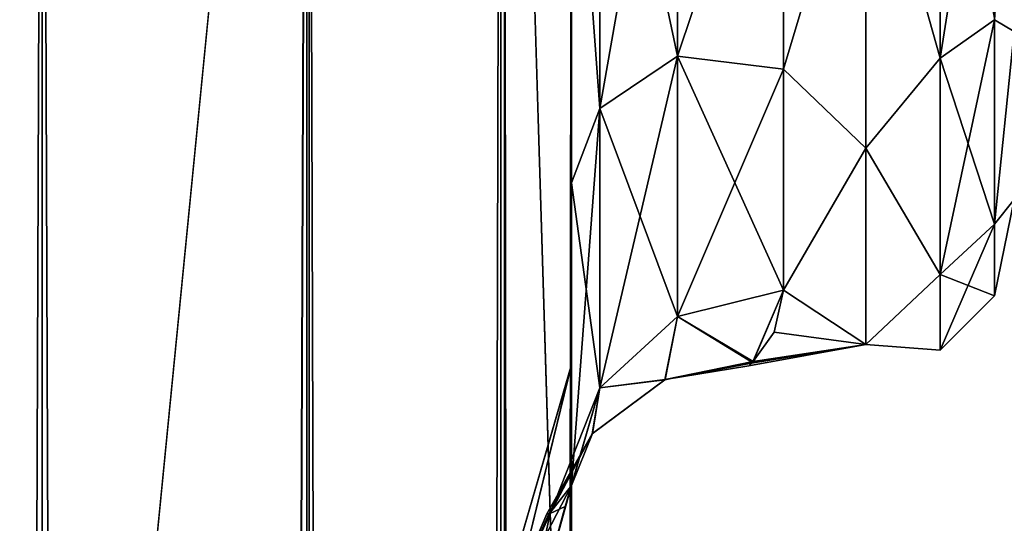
# Model space of a CAD drawing. Extents: x -23 to 470, y -1800 to 0.
# Tile 223 of 256: x 299 to 322, y -56 to -44. Entities that reach past the tile are written whole.
import ezdxf

# ---------------------------------------------------------------- set-up
doc = ezdxf.new("R2010")
doc.units = 0
doc.header["$LTSCALE"] = 17.087905
for name, color, linetype in [('341', 7, 'CONTINUOUS'), ('345', 7, 'CONTINUOUS'), ('359', 7, 'CONTINUOUS'), ('360', 7, 'CONTINUOUS'), ('364', 7, 'CONTINUOUS'), ('373', 7, 'CONTINUOUS'), ('374', 7, 'CONTINUOUS'), ('377', 7, 'CONTINUOUS'), ('378', 7, 'CONTINUOUS'), ('383', 7, 'CONTINUOUS'), ('384', 7, 'CONTINUOUS'), ('385', 7, 'CONTINUOUS'), ('386', 7, 'CONTINUOUS'), ('387', 7, 'CONTINUOUS'), ('400', 7, 'CONTINUOUS')]:
    doc.layers.add(name, color=color, linetype=linetype)

msp = doc.modelspace()

# ---------------------------------------------------------------- linework, layer by layer
at = {"layer": '341', "linetype": 'CONTINUOUS'}
for points in [[(311.55, -51.872, 45.583), (311.55, -51.871, 36.421), (311.55, -12.5, 95), (311.55, -51.872, 45.583)], [(311.55, -12.5, 95), (311.55, -51.871, 36.421), (311.55, -24.268, 28.753), (311.55, -12.5, 95)], [(311.55, -55.842, 53.805), (311.55, -51.872, 45.583), (311.55, -12.5, 95), (311.55, -55.842, 53.805)], [(311.55, -63.023, 59.493), (311.55, -55.842, 53.805), (311.55, -12.5, 95), (311.55, -63.023, 59.493)], [(311.55, -63.019, 63.508), (311.55, -63.023, 59.493), (311.55, -12.5, 95), (311.55, -63.019, 63.508)], [(311.55, -55.839, 69.199), (311.55, -63.019, 63.508), (311.55, -12.5, 95), (311.55, -55.839, 69.199)], [(311.55, -51.871, 77.421), (311.55, -55.839, 69.199), (311.55, -12.5, 95), (311.55, -51.871, 77.421)], [(311.55, -51.872, 86.583), (311.55, -51.871, 77.421), (311.55, -12.5, 95), (311.55, -51.872, 86.583)], [(311.55, -55.842, 94.805), (311.55, -51.872, 86.583), (311.55, -12.5, 95), (311.55, -55.842, 94.805)], [(311.55, -13.067, 97.86), (311.55, -55.842, 94.805), (311.55, -12.5, 95), (311.55, -13.067, 97.86)], [(311.55, -12.5, -95), (311.55, -12.5, -24.51), (311.55, -55.839, -94.801), (311.55, -12.5, -95)], [(311.55, -55.839, -94.801), (311.55, -12.5, -24.51), (311.55, -51.871, -86.579), (311.55, -55.839, -94.801)], [(311.55, -51.871, -86.579), (311.55, -12.5, -24.51), (311.55, -51.872, -77.417), (311.55, -51.871, -86.579)], [(311.55, -51.872, -77.417), (311.55, -12.5, -24.51), (311.55, -55.842, -69.195), (311.55, -51.872, -77.417)], [(311.55, -55.842, -69.195), (311.55, -12.5, -24.51), (311.55, -63.023, -63.507), (311.55, -55.842, -69.195)], [(311.55, -63.023, -63.507), (311.55, -12.5, -24.51), (311.55, -63.019, -59.492), (311.55, -63.023, -63.507)], [(311.55, -63.019, -59.492), (311.55, -12.5, -24.51), (311.55, -55.839, -53.801), (311.55, -63.019, -59.492)], [(311.55, -55.839, -53.801), (311.55, -12.5, -24.51), (311.55, -51.871, -45.579), (311.55, -55.839, -53.801)], [(311.55, -51.871, -45.579), (311.55, -12.5, -24.51), (311.55, -24.268, -28.753), (311.55, -51.871, -45.579)], [(311.55, -13.067, -97.86), (311.55, -12.5, -95), (311.55, -63.019, -100.492), (311.55, -13.067, -97.86)], [(311.55, -63.019, -100.492), (311.55, -12.5, -95), (311.55, -55.839, -94.801), (311.55, -63.019, -100.492)], [(311.55, -13.5, 98.734), (311.55, -55.842, 94.805), (311.55, -13.067, 97.86), (311.55, -13.5, 98.734)], [(311.55, -13.5, -98.734), (311.55, -13.067, -97.86), (311.55, -63.019, -100.492), (311.55, -13.5, -98.734)], [(311.55, -14.695, 100.301), (311.55, -55.842, 94.805), (311.55, -13.5, 98.734), (311.55, -14.695, 100.301)], [(311.55, -14.695, -100.301), (311.55, -13.5, -98.734), (311.55, -63.019, -100.492), (311.55, -14.695, -100.301)], [(311.55, -63.023, 100.493), (311.55, -55.842, 94.805), (311.55, -14.695, 100.301), (311.55, -63.023, 100.493)], [(311.55, -16.266, 101.5), (311.55, -63.023, 100.493), (311.55, -14.695, 100.301), (311.55, -16.266, 101.5)], [(311.55, -16.266, -101.5), (311.55, -14.695, -100.301), (311.55, -63.019, -100.492), (311.55, -16.266, -101.5)], [(311.55, -17.135, 101.931), (311.55, -63.023, 100.493), (311.55, -16.266, 101.5), (311.55, -17.135, 101.931)], [(311.55, -17.135, -101.931), (311.55, -16.266, -101.5), (311.55, -71.85, -102.5), (311.55, -17.135, -101.931)], [(311.55, -71.85, -102.5), (311.55, -16.266, -101.5), (311.55, -63.019, -100.492), (311.55, -71.85, -102.5)], [(311.55, -20, 102.5), (311.55, -63.023, 100.493), (311.55, -17.135, 101.931), (311.55, -20, 102.5)], [(311.55, -20, -102.5), (311.55, -17.135, -101.931), (311.55, -71.85, -102.5), (311.55, -20, -102.5)], [(311.55, -71.85, 102.5), (311.55, -63.023, 100.493), (311.55, -20, 102.5), (311.55, -71.85, 102.5)], [(311.55, -51.871, 36.421), (311.55, -55.839, 28.199), (311.55, -24.268, 28.753), (311.55, -51.871, 36.421)], [(311.55, -24.268, 28.753), (311.55, -55.839, 28.199), (311.55, -36.75, 27.648), (311.55, -24.268, 28.753)], [(311.55, -51.872, -36.417), (311.55, -51.871, -45.579), (311.55, -24.268, -28.753), (311.55, -51.872, -36.417)], [(311.55, -55.842, -28.195), (311.55, -51.872, -36.417), (311.55, -24.268, -28.753), (311.55, -55.842, -28.195)], [(311.55, -36.75, -27.648), (311.55, -55.842, -28.195), (311.55, -24.268, -28.753), (311.55, -36.75, -27.648)], [(311.55, -55.839, 28.199), (311.55, -63.019, 22.508), (311.55, -36.75, 27.648), (311.55, -55.839, 28.199)], [(311.55, -36.75, 27.648), (311.55, -63.019, 22.508), (311.55, -47.582, 21.378), (311.55, -36.75, 27.648)], [(311.55, -63.023, -22.507), (311.55, -55.842, -28.195), (311.55, -36.75, -27.648), (311.55, -63.023, -22.507)], [(311.55, -47.582, -21.378), (311.55, -63.023, -22.507), (311.55, -36.75, -27.648), (311.55, -47.582, -21.378)], [(311.55, -57.994, 15.109), (311.55, -54.723, 11.265), (311.55, -47.582, 21.378), (311.55, -57.994, 15.109)], [(311.55, -62.109, 18.038), (311.55, -57.994, 15.109), (311.55, -47.582, 21.378), (311.55, -62.109, 18.038)], [(311.55, -66.819, 19.873), (311.55, -62.109, 18.038), (311.55, -47.582, 21.378), (311.55, -66.819, 19.873)], [(311.55, -71.85, 20.5), (311.55, -66.819, 19.873), (311.55, -47.582, 21.378), (311.55, -71.85, 20.5)], [(311.55, -63.019, 22.508), (311.55, -71.85, 20.5), (311.55, -47.582, 21.378), (311.55, -63.019, 22.508)], [(311.55, -71.85, -20.5), (311.55, -63.023, -22.507), (311.55, -47.582, -21.378), (311.55, -71.85, -20.5)], [(311.55, -66.765, -19.859), (311.55, -71.85, -20.5), (311.55, -47.582, -21.378), (311.55, -66.765, -19.859)], [(311.55, -62.077, -18.021), (311.55, -66.765, -19.859), (311.55, -47.582, -21.378), (311.55, -62.077, -18.021)], [(311.55, -57.983, -15.098), (311.55, -62.077, -18.021), (311.55, -47.582, -21.378), (311.55, -57.983, -15.098)], [(311.55, -54.723, -11.265), (311.55, -57.983, -15.098), (311.55, -47.582, -21.378), (311.55, -54.723, -11.265)]]:
    msp.add_3dface(points, dxfattribs=at)
at = {"layer": '345', "linetype": 'CONTINUOUS'}
for points in [[(316.55, -44.9, 17.041), (318.5, -38.413, 21.623), (316.55, -37.138, 22.192), (316.55, -44.9, 17.041)], [(316.55, -37.138, -22.192), (318.5, -38.413, -21.623), (316.55, -44.9, -17.041), (316.55, -37.138, -22.192)], [(318.5, -46.764, 14.964), (318.5, -38.413, 21.623), (316.55, -44.9, 17.041), (318.5, -46.764, 14.964)], [(318.5, -38.413, -21.623), (318.5, -46.764, -14.964), (316.55, -44.9, -17.041), (318.5, -38.413, -21.623)], [(316.55, -50.115, 9.323), (318.5, -46.764, 14.964), (316.55, -44.9, 17.041), (316.55, -50.115, 9.323)], [(316.55, -44.9, -17.041), (318.5, -46.764, -14.964), (316.55, -50.115, -9.323), (316.55, -44.9, -17.041)], [(318.5, -51.398, 5.341), (318.5, -46.764, 14.964), (316.55, -50.115, 9.323), (318.5, -51.398, 5.341)], [(318.5, -46.764, -14.964), (318.5, -51.398, -5.34), (316.55, -50.115, -9.323), (318.5, -46.764, -14.964)], [(315.817, -51.819, 2.942), (318.5, -51.398, 5.341), (316.55, -50.115, 9.323), (315.817, -51.819, 2.942)], [(316.55, -50.115, -9.323), (318.5, -51.398, -5.34), (316.334, -51.104, -6.496), (316.55, -50.115, -9.323)], [(316.334, -51.104, -6.496), (318.5, -51.398, -5.34), (315.836, -51.797, -3.115), (316.334, -51.104, -6.496)], [(315.794, -51.839, -2.771), (318.5, -51.398, 5.341), (315.734, -51.896, 2.235), (315.794, -51.839, -2.771)], [(315.734, -51.896, 2.235), (318.5, -51.398, 5.341), (315.817, -51.819, 2.942), (315.734, -51.896, 2.235)], [(315.836, -51.797, -3.115), (318.5, -51.398, 5.341), (315.794, -51.839, -2.771), (315.836, -51.797, -3.115)], [(318.5, -51.398, -5.34), (318.5, -51.398, 5.341), (315.836, -51.797, -3.115), (318.5, -51.398, -5.34)]]:
    msp.add_3dface(points, dxfattribs=at)
at = {"layer": '359', "linetype": 'CONTINUOUS'}
for points in [[(314.051, -44.596, -18.252), (312.219, -35.932, -25.286), (314.051, -35.384, -23.538), (314.051, -44.596, -18.252)], [(316.55, -37.138, -22.192), (314.051, -44.596, -18.252), (314.051, -35.384, -23.538), (316.55, -37.138, -22.192)], [(312.219, -45.829, -19.608), (311.55, -36.75, -27.648), (312.219, -35.932, -25.286), (312.219, -45.829, -19.608)], [(312.219, -45.829, -19.608), (312.219, -35.932, -25.286), (314.051, -44.596, -18.252), (312.219, -45.829, -19.608)], [(311.55, -47.582, -21.378), (311.55, -36.75, -27.648), (312.219, -45.829, -19.608), (311.55, -47.582, -21.378)], [(316.55, -37.138, -22.192), (316.55, -44.9, -17.041), (314.051, -44.596, -18.252), (316.55, -37.138, -22.192)], [(314.05, -50.733, -9.583), (312.219, -45.829, -19.608), (314.051, -44.596, -18.252), (314.05, -50.733, -9.583)], [(316.55, -50.115, -9.323), (314.05, -50.733, -9.583), (314.051, -44.596, -18.252), (316.55, -50.115, -9.323)], [(316.55, -44.9, -17.041), (316.55, -50.115, -9.323), (314.051, -44.596, -18.252), (316.55, -44.9, -17.041)], [(312.219, -52.421, -10.295), (311.55, -47.582, -21.378), (312.219, -45.829, -19.608), (312.219, -52.421, -10.295)], [(314.05, -50.733, -9.583), (312.219, -52.421, -10.295), (312.219, -45.829, -19.608), (314.05, -50.733, -9.583)], [(311.55, -54.723, -11.265), (311.55, -47.582, -21.378), (312.219, -52.421, -10.295), (311.55, -54.723, -11.265)]]:
    msp.add_3dface(points, dxfattribs=at)
at = {"layer": '360', "linetype": 'CONTINUOUS'}
for points in [[(312.219, -35.932, 25.286), (312.219, -45.829, 19.608), (314.051, -35.384, 23.538), (312.219, -35.932, 25.286)], [(314.051, -35.384, 23.538), (312.219, -45.829, 19.608), (314.051, -44.596, 18.252), (314.051, -35.384, 23.538)], [(316.55, -37.138, 22.192), (314.051, -35.384, 23.538), (314.051, -44.596, 18.252), (316.55, -37.138, 22.192)], [(312.219, -35.932, 25.286), (311.55, -36.75, 27.648), (312.219, -45.829, 19.608), (312.219, -35.932, 25.286)], [(311.55, -36.75, 27.648), (311.55, -47.582, 21.378), (312.219, -45.829, 19.608), (311.55, -36.75, 27.648)], [(316.55, -44.9, 17.041), (316.55, -37.138, 22.192), (314.051, -44.596, 18.252), (316.55, -44.9, 17.041)], [(312.219, -45.829, 19.608), (312.219, -52.421, 10.295), (314.051, -44.596, 18.252), (312.219, -45.829, 19.608)], [(314.051, -44.596, 18.252), (312.219, -52.421, 10.295), (314.05, -50.733, 9.583), (314.051, -44.596, 18.252)], [(316.55, -44.9, 17.041), (314.051, -44.596, 18.252), (314.05, -50.733, 9.583), (316.55, -44.9, 17.041)], [(316.55, -50.115, 9.323), (316.55, -44.9, 17.041), (314.05, -50.733, 9.583), (316.55, -50.115, 9.323)], [(311.55, -47.582, 21.378), (311.55, -54.723, 11.265), (312.219, -45.829, 19.608), (311.55, -47.582, 21.378)], [(312.219, -45.829, 19.608), (311.55, -54.723, 11.265), (312.219, -52.421, 10.295), (312.219, -45.829, 19.608)]]:
    msp.add_3dface(points, dxfattribs=at)
at = {"layer": '364', "linetype": 'CONTINUOUS'}
for points in [[(321.532, -43.732, 15.732), (321.532, -36.514, 20.555), (320.25, -44.639, 16.639), (321.532, -43.732, 15.732)], [(320.25, -44.639, 16.639), (321.532, -36.514, 20.555), (320.25, -37.005, 21.74), (320.25, -44.639, 16.639)], [(321.532, -43.732, 15.732), (322, -36.827, 18.494), (321.532, -36.514, 20.555), (321.532, -43.732, 15.732)], [(322, -36.826, -18.494), (322, -44.009, -12.803), (321.532, -43.732, -15.732), (322, -36.826, -18.494)], [(322, -44.009, 12.803), (322, -36.827, 18.494), (321.532, -43.732, 15.732), (322, -44.009, 12.803)], [(318.5, -38.413, 21.623), (320.25, -44.639, 16.639), (320.25, -37.005, 21.74), (318.5, -38.413, 21.623)], [(318.5, -38.413, -21.623), (320.25, -37.005, -21.74), (320.25, -44.639, -16.639), (318.5, -38.413, -21.623)], [(320.25, -37.005, -21.74), (321.532, -43.732, -15.732), (320.25, -44.639, -16.639), (320.25, -37.005, -21.74)], [(318.5, -38.413, 21.623), (318.5, -46.764, 14.964), (320.25, -44.639, 16.639), (318.5, -38.413, 21.623)], [(318.5, -46.764, -14.964), (318.5, -38.413, -21.623), (320.25, -44.639, -16.639), (318.5, -46.764, -14.964)], [(321.532, -43.732, -15.732), (321.532, -48.555, -8.514), (320.25, -44.639, -16.639), (321.532, -43.732, -15.732)], [(321.532, -48.555, 8.514), (321.532, -43.732, 15.732), (320.25, -49.74, 9.005), (321.532, -48.555, 8.514)], [(320.25, -49.74, 9.005), (321.532, -43.732, 15.732), (320.25, -44.639, 16.639), (320.25, -49.74, 9.005)], [(321.532, -43.732, -15.732), (322, -44.009, -12.803), (321.532, -48.555, -8.514), (321.532, -43.732, -15.732)], [(321.532, -48.555, 8.514), (322, -44.009, 12.803), (321.532, -43.732, 15.732), (321.532, -48.555, 8.514)], [(322, -44.009, -12.803), (322, -47.978, -4.581), (321.532, -48.555, -8.514), (322, -44.009, -12.803)], [(322, -47.978, 4.582), (322, -44.009, 12.803), (321.532, -48.555, 8.514), (322, -47.978, 4.582)], [(318.5, -46.764, 14.964), (320.25, -49.74, 9.005), (320.25, -44.639, 16.639), (318.5, -46.764, 14.964)], [(318.5, -46.764, -14.964), (320.25, -44.639, -16.639), (320.25, -49.74, -9.005), (318.5, -46.764, -14.964)], [(320.25, -44.639, -16.639), (321.532, -48.555, -8.514), (320.25, -49.74, -9.005), (320.25, -44.639, -16.639)], [(318.5, -46.764, 14.964), (318.5, -51.398, 5.341), (320.25, -49.74, 9.005), (318.5, -46.764, 14.964)], [(318.5, -51.398, -5.34), (318.5, -46.764, -14.964), (320.25, -49.74, -9.005), (318.5, -51.398, -5.34)], [(322, -47.978, -4.581), (322, -47.978, 4.582), (321.532, -50.248, 0), (322, -47.978, -4.581)], [(321.532, -48.555, -8.514), (322, -47.978, -4.581), (321.532, -50.248, 0), (321.532, -48.555, -8.514)], [(321.532, -50.248, 0), (322, -47.978, 4.582), (321.532, -48.555, 8.514), (321.532, -50.248, 0)], [(321.532, -48.555, -8.514), (321.532, -50.248, 0), (320.25, -49.74, -9.005), (321.532, -48.555, -8.514)], [(321.532, -50.248, 0), (321.532, -48.555, 8.514), (320.25, -51.531, 0), (321.532, -50.248, 0)], [(320.25, -51.531, 0), (321.532, -48.555, 8.514), (320.25, -49.74, 9.005), (320.25, -51.531, 0)], [(318.5, -51.398, 5.341), (320.25, -51.531, 0), (320.25, -49.74, 9.005), (318.5, -51.398, 5.341)], [(318.5, -51.398, -5.34), (320.25, -49.74, -9.005), (320.25, -51.531, 0), (318.5, -51.398, -5.34)], [(320.25, -49.74, -9.005), (321.532, -50.248, 0), (320.25, -51.531, 0), (320.25, -49.74, -9.005)], [(318.5, -51.398, 5.341), (318.5, -51.398, -5.34), (320.25, -51.531, 0), (318.5, -51.398, 5.341)]]:
    msp.add_3dface(points, dxfattribs=at)
at = {"layer": '373', "linetype": 'CONTINUOUS'}
for points in [[(299.05, -20, 115.1), (305.35, -1780, 113.412), (305.35, -20, 113.412), (299.05, -20, 115.1)], [(305.35, -1780, 113.412), (299.05, -20, 115.1), (299.05, -83.45, 115.1), (305.35, -1780, 113.412)], [(305.35, -1780, 113.412), (309.962, -1780, 108.8), (305.35, -20, 113.412), (305.35, -1780, 113.412)], [(309.962, -1780, 108.8), (309.962, -20, 108.8), (305.35, -20, 113.412), (309.962, -1780, 108.8)], [(311.55, -71.85, 102.5), (311.55, -20, 102.5), (309.962, -20, 108.8), (311.55, -71.85, 102.5)], [(311.55, -1728.15, 102.5), (311.55, -71.85, 102.5), (309.962, -20, 108.8), (311.55, -1728.15, 102.5)], [(311.55, -1780, 102.5), (311.55, -1728.15, 102.5), (309.962, -20, 108.8), (311.55, -1780, 102.5)], [(309.962, -1780, 108.8), (311.55, -1780, 102.5), (309.962, -20, 108.8), (309.962, -1780, 108.8)]]:
    msp.add_3dface(points, dxfattribs=at)
at = {"layer": '374', "linetype": 'CONTINUOUS'}
for points in [[(292.747, -1780, 113.41), (299.05, -1780, 115.1), (292.747, -20, 113.41), (292.747, -1780, 113.41)], [(292.747, -20, 113.41), (299.05, -1780, 115.1), (299.05, -1716.55, 115.1), (292.747, -20, 113.41)], [(299.05, -20, 115.1), (292.747, -20, 113.41), (299.05, -83.45, 115.1), (299.05, -20, 115.1)], [(292.747, -20, 113.41), (299.05, -1716.55, 115.1), (299.05, -83.45, 115.1), (292.747, -20, 113.41)]]:
    msp.add_3dface(points, dxfattribs=at)
at = {"layer": '377', "linetype": 'CONTINUOUS'}
for points in [[(305.3, -1780, -113.325), (299.05, -1780, -115), (305.3, -20, -113.325), (305.3, -1780, -113.325)], [(305.3, -20, -113.325), (299.05, -1780, -115), (299.05, -1716.55, -115), (305.3, -20, -113.325)], [(299.05, -20, -115), (305.3, -20, -113.325), (299.05, -83.45, -115), (299.05, -20, -115)], [(299.05, -83.45, -115), (305.3, -20, -113.325), (299.05, -1716.55, -115), (299.05, -83.45, -115)], [(309.875, -1780, -108.75), (305.3, -1780, -113.325), (309.875, -20, -108.75), (309.875, -1780, -108.75)], [(305.3, -1780, -113.325), (305.3, -20, -113.325), (309.875, -20, -108.75), (305.3, -1780, -113.325)], [(311.55, -20, -102.5), (311.55, -71.85, -102.5), (309.875, -1780, -108.75), (311.55, -20, -102.5)], [(311.55, -20, -102.5), (309.875, -1780, -108.75), (309.875, -20, -108.75), (311.55, -20, -102.5)]]:
    msp.add_3dface(points, dxfattribs=at)
at = {"layer": '378', "linetype": 'CONTINUOUS'}
for points in [[(292.797, -1780, -113.323), (292.797, -20, -113.323), (299.05, -20, -115), (292.797, -1780, -113.323)], [(292.797, -1780, -113.323), (299.05, -20, -115), (299.05, -83.45, -115), (292.797, -1780, -113.323)]]:
    msp.add_3dface(points, dxfattribs=at)
at = {"layer": '383', "linetype": 'CONTINUOUS'}
for points in [[(311.55, -55.839, 69.199), (311.55, -51.871, 77.421), (309.888, -58.664, 76.538), (311.55, -55.839, 69.199)], [(311.55, -51.871, 77.421), (311.55, -51.872, 86.583), (309.888, -57.577, 82), (311.55, -51.871, 77.421)], [(309.888, -58.664, 76.538), (311.55, -51.871, 77.421), (309.888, -57.577, 82), (309.888, -58.664, 76.538)], [(311.55, -51.872, 86.583), (311.55, -55.842, 94.805), (309.888, -58.664, 87.462), (311.55, -51.872, 86.583)], [(309.888, -57.577, 82), (311.55, -51.872, 86.583), (309.888, -58.664, 87.462), (309.888, -57.577, 82)]]:
    msp.add_3dface(points, dxfattribs=at)
at = {"layer": '384', "linetype": 'CONTINUOUS'}
for points in [[(311.55, -55.839, 28.199), (311.55, -51.871, 36.421), (309.888, -58.664, 35.538), (311.55, -55.839, 28.199)], [(311.55, -51.871, 36.421), (311.55, -51.872, 45.583), (309.888, -57.577, 41), (311.55, -51.871, 36.421)], [(309.888, -58.664, 35.538), (311.55, -51.871, 36.421), (309.888, -57.577, 41), (309.888, -58.664, 35.538)], [(311.55, -51.872, 45.583), (311.55, -55.842, 53.805), (309.888, -58.664, 46.462), (311.55, -51.872, 45.583)], [(309.888, -57.577, 41), (311.55, -51.872, 45.583), (309.888, -58.664, 46.462), (309.888, -57.577, 41)]]:
    msp.add_3dface(points, dxfattribs=at)
at = {"layer": '385', "linetype": 'CONTINUOUS'}
for points in [[(311.55, -54.723, 11.265), (311.55, -57.994, 15.109), (309.888, -60.691, 8.899), (311.55, -54.723, 11.265)], [(311.026, -55.384, 3.883), (311.55, -54.723, 11.265), (309.888, -57.935, 3.176), (311.026, -55.384, 3.883)], [(309.888, -57.935, 3.176), (311.55, -54.723, 11.265), (309.888, -60.691, 8.899), (309.888, -57.935, 3.176)], [(311.55, -57.983, -15.098), (311.55, -54.723, -11.265), (309.888, -60.691, -8.899), (311.55, -57.983, -15.098)], [(311.55, -54.723, -11.265), (311.396, -55.216, -8.195), (309.888, -60.691, -8.899), (311.55, -54.723, -11.265)], [(311.396, -55.216, -8.195), (311.041, -55.386, -4.104), (309.888, -60.691, -8.899), (311.396, -55.216, -8.195)], [(310.967, -55.389, 2.968), (311.026, -55.384, 3.883), (309.888, -57.935, 3.176), (310.967, -55.389, 2.968)], [(311.041, -55.386, -4.104), (311.01, -55.387, -3.665), (309.888, -57.935, -3.176), (311.041, -55.386, -4.104)], [(309.888, -60.691, -8.899), (311.041, -55.386, -4.104), (309.888, -57.935, -3.176), (309.888, -60.691, -8.899)], [(311.01, -55.387, -3.665), (310.967, -55.389, 2.968), (309.888, -57.935, -3.176), (311.01, -55.387, -3.665)], [(309.888, -57.935, -3.176), (310.967, -55.389, 2.968), (309.888, -57.935, 3.176), (309.888, -57.935, -3.176)]]:
    msp.add_3dface(points, dxfattribs=at)
at = {"layer": '386', "linetype": 'CONTINUOUS'}
for points in [[(311.55, -55.839, -53.801), (311.55, -51.871, -45.579), (309.888, -58.664, -46.462), (311.55, -55.839, -53.801)], [(311.55, -51.871, -45.579), (311.55, -51.872, -36.417), (309.888, -57.577, -41), (311.55, -51.871, -45.579)], [(309.888, -58.664, -46.462), (311.55, -51.871, -45.579), (309.888, -57.577, -41), (309.888, -58.664, -46.462)], [(311.55, -51.872, -36.417), (311.55, -55.842, -28.195), (309.888, -58.664, -35.538), (311.55, -51.872, -36.417)], [(309.888, -57.577, -41), (311.55, -51.872, -36.417), (309.888, -58.664, -35.538), (309.888, -57.577, -41)]]:
    msp.add_3dface(points, dxfattribs=at)
at = {"layer": '387', "linetype": 'CONTINUOUS'}
for points in [[(311.55, -55.839, -94.801), (311.55, -51.871, -86.579), (309.888, -58.664, -87.462), (311.55, -55.839, -94.801)], [(311.55, -51.871, -86.579), (311.55, -51.872, -77.417), (309.888, -57.577, -82), (311.55, -51.871, -86.579)], [(309.888, -58.664, -87.462), (311.55, -51.871, -86.579), (309.888, -57.577, -82), (309.888, -58.664, -87.462)], [(311.55, -51.872, -77.417), (311.55, -55.842, -69.195), (309.888, -58.664, -76.538), (311.55, -51.872, -77.417)], [(309.888, -57.577, -82), (311.55, -51.872, -77.417), (309.888, -58.664, -76.538), (309.888, -57.577, -82)]]:
    msp.add_3dface(points, dxfattribs=at)
at = {"layer": '400', "linetype": 'CONTINUOUS'}
for points in [[(316.55, -50.115, -9.323), (315.836, -51.797, -3.115), (314.05, -50.733, -9.583), (316.55, -50.115, -9.323)], [(315.817, -51.819, 2.942), (316.55, -50.115, 9.323), (314.05, -50.733, 9.583), (315.817, -51.819, 2.942)], [(316.55, -50.115, -9.323), (316.334, -51.104, -6.496), (315.836, -51.797, -3.115), (316.55, -50.115, -9.323)], [(314.05, -50.733, 9.583), (312.219, -52.421, 10.295), (313.762, -52.225, 3.337), (314.05, -50.733, 9.583)], [(314.05, -50.733, -9.583), (313.747, -52.231, -3.35), (312.219, -52.421, -10.295), (314.05, -50.733, -9.583)], [(315.836, -51.797, -3.115), (313.747, -52.231, -3.35), (314.05, -50.733, -9.583), (315.836, -51.797, -3.115)], [(315.817, -51.819, 2.942), (314.05, -50.733, 9.583), (313.762, -52.225, 3.337), (315.817, -51.819, 2.942)], [(313.747, -52.231, -3.35), (315.836, -51.797, -3.115), (313.762, -52.225, 3.337), (313.747, -52.231, -3.35)], [(315.836, -51.797, -3.115), (315.794, -51.839, -2.771), (313.762, -52.225, 3.337), (315.836, -51.797, -3.115)], [(315.734, -51.896, 2.235), (315.817, -51.819, 2.942), (313.762, -52.225, 3.337), (315.734, -51.896, 2.235)], [(315.794, -51.839, -2.771), (315.734, -51.896, 2.235), (313.762, -52.225, 3.337), (315.794, -51.839, -2.771)], [(313.747, -52.231, -3.35), (312.038, -53.504, -3.698), (312.219, -52.421, -10.295), (313.747, -52.231, -3.35)], [(312.038, -53.504, -3.698), (313.747, -52.231, -3.35), (312.043, -53.499, 3.685), (312.038, -53.504, -3.698)], [(313.762, -52.225, 3.337), (312.219, -52.421, 10.295), (312.043, -53.499, 3.685), (313.762, -52.225, 3.337)], [(313.747, -52.231, -3.35), (313.762, -52.225, 3.337), (312.043, -53.499, 3.685), (313.747, -52.231, -3.35)], [(311.041, -55.386, -4.104), (311.396, -55.216, -8.195), (312.219, -52.421, -10.295), (311.041, -55.386, -4.104)], [(312.038, -53.504, -3.698), (311.041, -55.386, -4.104), (312.219, -52.421, -10.295), (312.038, -53.504, -3.698)], [(311.396, -55.216, -8.195), (311.55, -54.723, -11.265), (312.219, -52.421, -10.295), (311.396, -55.216, -8.195)], [(312.219, -52.421, 10.295), (311.55, -54.723, 11.265), (312.043, -53.499, 3.685), (312.219, -52.421, 10.295)], [(311.026, -55.384, 3.883), (310.967, -55.389, 2.968), (312.038, -53.504, -3.698), (311.026, -55.384, 3.883)], [(310.967, -55.389, 2.968), (311.01, -55.387, -3.665), (312.038, -53.504, -3.698), (310.967, -55.389, 2.968)], [(311.01, -55.387, -3.665), (311.041, -55.386, -4.104), (312.038, -53.504, -3.698), (311.01, -55.387, -3.665)], [(311.55, -54.723, 11.265), (311.026, -55.384, 3.883), (312.043, -53.499, 3.685), (311.55, -54.723, 11.265)], [(311.026, -55.384, 3.883), (312.038, -53.504, -3.698), (312.043, -53.499, 3.685), (311.026, -55.384, 3.883)]]:
    msp.add_3dface(points, dxfattribs=at)

doc.saveas('drawing.dxf')
